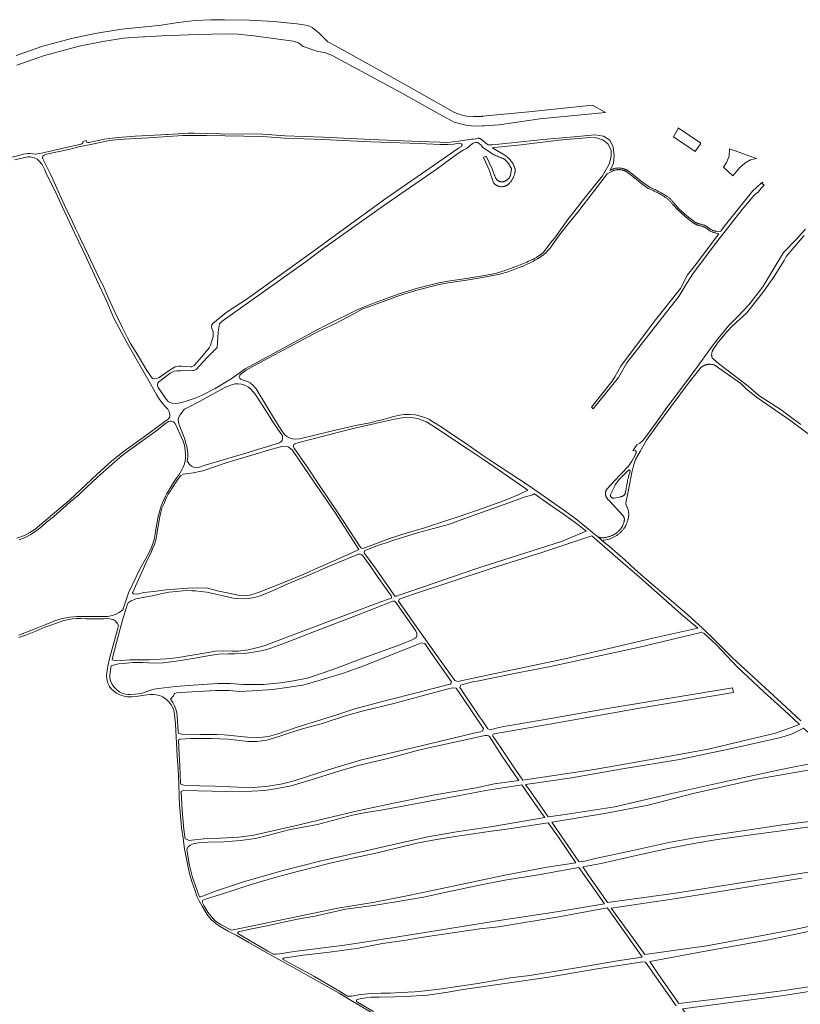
# Model space of a CAD drawing. Extents: x 146402 to 164798, y 455483 to 464134.
# Tile 25 of 256: x 152080 to 152788, y 458606 to 459498. Entities that reach past the tile are written whole.
import ezdxf

# ---------------------------------------------------------------- set-up
doc = ezdxf.new("R2010")
doc.units = 0
doc.header["$LTSCALE"] = 0.2
for name, color, linetype, lineweight in [('B-XX-VH-VERHARDING_ASFALT-GV', 252, 'CONTINUOUS', 18), ('B-XX-VH-VERHARDING_BETONSTRAATSTEEN-GV', 252, 'CONTINUOUS', 18), ('B-XX-VH-VERHARDING_FUNDERING_ZAND-GV', 252, 'CONTINUOUS', 18)]:
    doc.layers.add(name, color=color, linetype=linetype, lineweight=lineweight)

msp = doc.modelspace()

# ---------------------------------------------------------------- linework, layer by layer
at = {"layer": 'B-XX-VH-VERHARDING_ASFALT-GV'}
msp.add_lwpolyline([(152077.803, 459457.029), (152102.608, 459465.595), (152134.324, 459474.082), (152155.519, 459478.334), (152174.362, 459481.298), (152192.074, 459482.512), (152193.481, 459482.609), (152209.105, 459483.394), (152233.097, 459484.416), (152254.137, 459484.959), (152268.237, 459485.334), (152277.942, 459485.109), (152292.418, 459483.566), (152328.195, 459478.809), (152333.044, 459477.293), (152337.25, 459474.006), (152350.633, 459469.462), (152357.018, 459468.356), (152363.65, 459465.695), (152425.148, 459432.353), (152457.527, 459414.451), (152474.278, 459405.39), (152484.639, 459402.663), (152492.619, 459401.789), (152500, 459401.803), (152501.432, 459401.806), (152515.081, 459403), (152551.756, 459408.211), (152611.354, 459414.035), (152599.624, 459420.806), (152541.85, 459414.746), (152509.603, 459411.559), (152500, 459410.595), (152499.502, 459410.545), (152491.509, 459410.324), (152485.313, 459410.784), (152480.174, 459412.01), (152474.367, 459414.17), (152462.693, 459420.6), (152433.379, 459437.253), (152366.488, 459474.46), (152359.693, 459478.08), (152351.741, 459485.991), (152345.317, 459491.209), (152341.655, 459492.993), (152331.615, 459494.297), (152310.734, 459496.409), (152288.667, 459497.658), (152266.091, 459498.153), (152253.432, 459498.124), (152239.491, 459497.499), (152223.992, 459495.565), (152208.413, 459493.104), (152197.273, 459492.104), (152172.508, 459489.54), (152148.701, 459485.64), (152127.378, 459481.102), (152101.304, 459474.098), (152076.937, 459465.673)], dxfattribs=at)
at = {"layer": 'B-XX-VH-VERHARDING_BETONSTRAATSTEEN-GV'}
for points in [[(152697.792, 459386.107), (152677.187, 459400.046), (152677.234, 459399.436), (152673.172, 459391.952), (152692.776, 459378.801), (152697.497, 459385.689)], [(152748.304, 459372.278), (152723.829, 459381.037), (152723.677, 459374.317), (152721.247, 459368.75), (152718.562, 459364.477), (152726.894, 459356.737), (152732.929, 459363.872), (152737.628, 459368.038), (152743.032, 459371.148)]]:
    msp.add_lwpolyline(points, close=True, dxfattribs=at)
at = {"layer": 'B-XX-VH-VERHARDING_FUNDERING_ZAND-GV'}
for points in [[(152788.459, 458862.69), (152771.453, 458878.695), (152726.459, 458919.701), (152711.238, 458935.231), (152699.067, 458946.811), (152685.944, 458958.749), (152645.903, 458993.253), (152638.17, 459000), (152629.284, 459008.201), (152614.908, 459020.722), (152609.712, 459025.029), (152604.106, 459029.676), (152601.705, 459031.665), (152594.142, 459037.966), (152584.449, 459045.882), (152574.584, 459052.945), (152541.175, 459076.346), (152508.995, 459097.256), (152500, 459103.575), (152484.562, 459114.421), (152471.998, 459122.571), (152463.301, 459128.378), (152454.467, 459134.074), (152451.247, 459135.973), (152447.311, 459137.597), (152442.578, 459139.248), (152439.083, 459139.881), (152433.991, 459140.349), (152428.817, 459140.212), (152424.496, 459139.661), (152419.433, 459138.45), (152414.093, 459136.992), (152407.846, 459135.285), (152403.305, 459134.129), (152397.911, 459132.891), (152386.325, 459130.579), (152362.794, 459125.213), (152346.695, 459121.305), (152333.815, 459118.387), (152330.072, 459118.03), (152327.76, 459118.222), (152324.815, 459119.075), (152322.339, 459120.369), (152320.66, 459121.993), (152318.623, 459124.607), (152315.788, 459128.873), (152312.293, 459134.542), (152294.652, 459163.687), (152292.01, 459166.577), (152289.203, 459169.026), (152286.754, 459170.182), (152283.093, 459171.475), (152280.617, 459172.328), (152279.736, 459173.154), (152279.406, 459174.585), (152279.901, 459175.961), (152281.17, 459177.278), (152285.617, 459180.343), (152293.281, 459184.789), (152350.823, 459215.399), (152366.565, 459222.857), (152383.132, 459231.471), (152387.48, 459234.116), (152391.444, 459236.205), (152401.559, 459239.789), (152424.769, 459248.208), (152441.449, 459253.266), (152460.471, 459258.182), (152468.708, 459259.573), (152483.614, 459261.828), (152500, 459264.358), (152514.021, 459267.067), (152515.656, 459267.514), (152517.287, 459267.975), (152518.914, 459268.452), (152520.537, 459268.944), (152522.154, 459269.452), (152523.767, 459269.975), (152525.375, 459270.513), (152526.977, 459271.067), (152528.574, 459271.635), (152530.166, 459272.218), (152531.753, 459272.817), (152533.333, 459273.43), (152533.444, 459273.474), (152534.744, 459274.001), (152536.038, 459274.542), (152537.326, 459275.098), (152538.607, 459275.669), (152539.882, 459276.255), (152541.15, 459276.855), (152542.411, 459277.47), (152543.665, 459278.098), (152544.911, 459278.741), (152546.151, 459279.399), (152547.383, 459280.07), (152548.606, 459280.755), (152549.822, 459281.455), (152551.03, 459282.168), (152551.442, 459282.415), (152552.122, 459282.862), (152552.794, 459283.323), (152553.456, 459283.796), (152554.109, 459284.283), (152554.753, 459284.782), (152555.386, 459285.294), (152556.009, 459285.818), (152556.622, 459286.354), (152557.224, 459286.903), (152557.815, 459287.462), (152558.395, 459288.034), (152558.964, 459288.617), (152559.521, 459289.21), (152560.066, 459289.815), (152560.6, 459290.43), (152561.121, 459291.056), (152561.63, 459291.692), (152562.126, 459292.337), (152562.609, 459292.992), (152563.08, 459293.657), (152563.142, 459293.747), (152569.727, 459303.019), (152577.849, 459313.545), (152586.021, 459323.324), (152601.496, 459343.215), (152613.085, 459358.412), (152617.643, 459360.97), (152618.077, 459361.16), (152618.516, 459361.335), (152618.962, 459361.495), (152619.412, 459361.641), (152619.867, 459361.77), (152620.326, 459361.885), (152620.789, 459361.983), (152621.255, 459362.066), (152621.723, 459362.133), (152622.194, 459362.185), (152622.666, 459362.22), (152623.138, 459362.24), (152623.611, 459362.243), (152624.084, 459362.231), (152624.557, 459362.202), (152625.028, 459362.157), (152625.497, 459362.097), (152625.964, 459362.021), (152626.429, 459361.929), (152626.889, 459361.821), (152627.346, 459361.698), (152627.799, 459361.56), (152628.246, 459361.406), (152628.688, 459361.237), (152629.124, 459361.054), (152629.554, 459360.855), (152629.977, 459360.643), (152630.392, 459360.416), (152630.799, 459360.175), (152631.198, 459359.921), (152631.475, 459359.733), (152636.196, 459355.962), (152644.384, 459349.414), (152650.148, 459345.23), (152651.268, 459344.769), (152652.382, 459344.294), (152653.49, 459343.803), (152654.591, 459343.298), (152655.685, 459342.779), (152656.773, 459342.245), (152657.853, 459341.697), (152658.926, 459341.134), (152659.991, 459340.558), (152661.049, 459339.967), (152662.099, 459339.363), (152663.14, 459338.744), (152664.174, 459338.112), (152664.753, 459337.75), (152665.306, 459337.411), (152665.85, 459337.059), (152666.386, 459336.694), (152666.912, 459336.315), (152667.429, 459335.924), (152667.935, 459335.52), (152668.432, 459335.103), (152668.918, 459334.675), (152669.394, 459334.234), (152669.859, 459333.782), (152670.312, 459333.319), (152670.754, 459332.845), (152671.183, 459332.36), (152671.601, 459331.864), (152672.007, 459331.358), (152672.4, 459330.843), (152672.444, 459330.783), (152676.961, 459325.678), (152684.066, 459319.334), (152690.834, 459314.03), (152690.973, 459313.937), (152691.258, 459313.746), (152691.69, 459313.476), (152692.131, 459313.219), (152692.58, 459312.976), (152693.036, 459312.747), (152693.499, 459312.533), (152693.969, 459312.333), (152694.444, 459312.148), (152694.926, 459311.978), (152695.412, 459311.823), (152695.903, 459311.684), (152696.398, 459311.56), (152696.897, 459311.452), (152697.398, 459311.359), (152697.903, 459311.282), (152698.008, 459311.268), (152698.509, 459311.126), (152699.005, 459310.969), (152699.497, 459310.797), (152699.983, 459310.609), (152700.463, 459310.407), (152700.936, 459310.19), (152701.403, 459309.959), (152701.862, 459309.713), (152702.313, 459309.454), (152702.757, 459309.181), (152703.192, 459308.894), (152703.617, 459308.594), (152704.034, 459308.281), (152704.44, 459307.955), (152704.836, 459307.617), (152705.145, 459307.34), (152705.657, 459307.045), (152706.178, 459306.765), (152706.706, 459306.499), (152707.241, 459306.247), (152707.782, 459306.01), (152708.33, 459305.787), (152708.884, 459305.58), (152709.443, 459305.387), (152710.007, 459305.21), (152710.575, 459305.048), (152711.148, 459304.902), (152711.725, 459304.771), (152711.86, 459304.742), (152714.272, 459304.113), (152692.254, 459274.875), (152685.875, 459266.754), (152679.411, 459254.479), (152656.625, 459226.021), (152649.541, 459216.51), (152625.372, 459184.062), (152620.013, 459174.535), (152617.446, 459170.655), (152598.664, 459146.981), (152600.379, 459145.5), (152623.344, 459173.863), (152630.896, 459187.167), (152658.862, 459223.086), (152677.852, 459247.167), (152685.264, 459259.237), (152691.353, 459268.622), (152712.372, 459296.909), (152735.49, 459326.254), (152746.649, 459339.282), (152749.856, 459341.814), (152752.859, 459345.642), (152755.311, 459348.159), (152753.487, 459349.538), (152754.212, 459350.964), (152752.482, 459350.094), (152744.8, 459342.64), (152720.366, 459312.205), (152715.981, 459306.382), (152712.203, 459306.203), (152712.045, 459306.236), (152711.5, 459306.36), (152710.967, 459306.496), (152710.437, 459306.647), (152709.912, 459306.812), (152709.391, 459306.992), (152708.876, 459307.185), (152708.365, 459307.392), (152707.861, 459307.613), (152707.363, 459307.847), (152706.871, 459308.095), (152706.387, 459308.356), (152706.03, 459308.561), (152705.825, 459308.746), (152705.396, 459309.112), (152704.953, 459309.466), (152704.5, 459309.807), (152704.037, 459310.133), (152703.563, 459310.445), (152703.081, 459310.743), (152702.589, 459311.025), (152702.089, 459311.293), (152701.582, 459311.544), (152701.066, 459311.78), (152700.544, 459312.001), (152700.015, 459312.205), (152699.48, 459312.392), (152698.94, 459312.563), (152698.313, 459312.741), (152698.115, 459312.767), (152697.648, 459312.838), (152697.192, 459312.922), (152696.74, 459313.021), (152696.29, 459313.133), (152695.844, 459313.26), (152695.403, 459313.4), (152694.966, 459313.555), (152694.534, 459313.723), (152694.108, 459313.904), (152693.688, 459314.098), (152693.273, 459314.306), (152692.866, 459314.527), (152692.466, 459314.76), (152692.073, 459315.006), (152691.715, 459315.245), (152685.029, 459320.485), (152678.026, 459326.739), (152673.61, 459331.728), (152673.599, 459331.743), (152673.189, 459332.282), (152672.76, 459332.817), (152672.319, 459333.341), (152671.864, 459333.853), (152671.397, 459334.355), (152670.918, 459334.845), (152670.427, 459335.323), (152669.924, 459335.788), (152669.41, 459336.241), (152668.885, 459336.681), (152668.349, 459337.108), (152667.803, 459337.522), (152667.247, 459337.922), (152666.681, 459338.308), (152666.105, 459338.681), (152665.543, 459339.025), (152664.963, 459339.388), (152663.915, 459340.029), (152662.856, 459340.657), (152661.789, 459341.272), (152660.714, 459341.872), (152659.631, 459342.458), (152658.54, 459343.03), (152657.442, 459343.587), (152656.337, 459344.13), (152655.225, 459344.658), (152654.106, 459345.171), (152652.98, 459345.669), (152651.848, 459346.153), (152650.884, 459346.549), (152645.293, 459350.607), (152637.132, 459357.134), (152632.365, 459360.942), (152632.023, 459361.174), (152631.584, 459361.454), (152631.133, 459361.72), (152630.674, 459361.971), (152630.205, 459362.207), (152629.73, 459362.426), (152629.247, 459362.63), (152628.757, 459362.816), (152628.262, 459362.987), (152627.761, 459363.14), (152627.255, 459363.276), (152626.745, 459363.395), (152626.231, 459363.497), (152625.714, 459363.582), (152625.194, 459363.648), (152624.673, 459363.698), (152624.15, 459363.729), (152623.626, 459363.743), (152623.102, 459363.739), (152622.578, 459363.718), (152622.056, 459363.679), (152621.535, 459363.622), (152621.017, 459363.547), (152620.501, 459363.455), (152619.988, 459363.346), (152619.48, 459363.22), (152618.976, 459363.076), (152618.477, 459362.915), (152617.984, 459362.738), (152617.498, 459362.544), (152616.973, 459362.314), (152615.378, 459361.419), (152615.943, 459362.16), (152618.643, 459368.15), (152619.249, 459375.13), (152618.483, 459382.579), (152615.207, 459388.848), (152609.574, 459392.539), (152601.754, 459393.749), (152583.076, 459392.001), (152555.01, 459389.423), (152509.07, 459384.597), (152504.891, 459384.689), (152504.374, 459385.056), (152498.734, 459389.739), (152498.428, 459389.909), (152498.114, 459390.065), (152497.794, 459390.207), (152497.468, 459390.333), (152497.136, 459390.445), (152496.799, 459390.541), (152496.459, 459390.622), (152496.44, 459390.626), (152495.677, 459390.701), (152493.801, 459390.201), (152491.612, 459389.826), (152489.945, 459389.784), (152487.987, 459389.593), (152483.749, 459389.056), (152478.52, 459388.038), (152473.346, 459387.35), (152468.062, 459386.965), (152461.182, 459387.02), (152442.715, 459387.736), (152398.737, 459389.524), (152355.281, 459391.588), (152320.825, 459392.772), (152300.569, 459394.258), (152261.885, 459394.821), (152249.545, 459395.001), (152238.372, 459395.249), (152232.923, 459395.276), (152228.106, 459395.111), (152214.429, 459394.093), (152213.689, 459394.051), (152197.118, 459393.102), (152185.036, 459392.524), (152169.556, 459391.396), (152161.74, 459390.543), (152157.034, 459389.745), (152151.447, 459388.506), (152143.163, 459386.772), (152141.897, 459386.827), (152141.236, 459387.24), (152140.879, 459387.791), (152140.659, 459388.561), (152137.576, 459387.818), (152137.686, 459387.295), (152137.411, 459386.47), (152136.998, 459385.919), (152135.87, 459385.424), (152127.916, 459383.442), (152118.532, 459381.323), (152106.56, 459378.681), (152098.551, 459376.782), (152094.423, 459376.397), (152091.905, 459376.534), (152089.786, 459376.878), (152087.626, 459376.933), (152083.497, 459376.218), (152080.305, 459375.475), (152066.847, 459371.76)], [(152075.571, 459371.147), (152085.231, 459373.342), (152087.653, 459373.755), (152089.745, 459373.727), (152093.322, 459373.012), (152096.212, 459371.608), (152097.753, 459370.205), (152100.602, 459366.847), (152102.721, 459362.636), (152104.592, 459358.15), (152112.876, 459341.473), (152120.609, 459324.767), (152125.646, 459314.144), (152130.293, 459304.376), (152140.48, 459282.963), (152149.837, 459262.763), (152159.166, 459242.645), (152165.716, 459227.701), (152172.459, 459214.601), (152177.633, 459205.078), (152191.669, 459180.805), (152196.512, 459172.328), (152204.191, 459158.568), (152206.448, 459154.825), (152209.365, 459151.027), (152212.062, 459147.67), (152214.429, 459145.138), (152215.86, 459142.716), (152216.355, 459140.845), (152216.355, 459139.138), (152215.956, 459137.528), (152214.896, 459136.207), (152211.724, 459133.937), (152192.231, 459119.311), (152175.375, 459107.306), (152163.753, 459098.167), (152150.237, 459085.877), (152125.43, 459062.703), (152106.039, 459046.291), (152094.156, 459036.514), (152089.467, 459033.206), (152084.555, 459030.668), (152077.756, 459028.089)], [(152792.773, 459308.226), (152784.444, 459298.909), (152772.832, 459287.127), (152763.186, 459271.146), (152754.123, 459256.171), (152741.359, 459239.637), (152731.358, 459229.031), (152723.029, 459220.742), (152714.655, 459210.834), (152708.193, 459202.146), (152698.169, 459188.197), (152688.31, 459174.665), (152677.62, 459160.63), (152667.18, 459146.679), (152657.737, 459133.398), (152649.452, 459122.163), (152645.183, 459116.815), (152642.528, 459114.223), (152642.071, 459114.013), (152639.702, 459112.671), (152636.108, 459107.487), (152638.305, 459107.793), (152638.457, 459107.686), (152638.599, 459107.567), (152638.73, 459107.436), (152638.85, 459107.294), (152638.956, 459107.142), (152639.05, 459106.982), (152639.129, 459106.814), (152639.193, 459106.64), (152639.242, 459106.461), (152639.276, 459106.279), (152639.294, 459106.094), (152639.296, 459105.909), (152639.282, 459105.724), (152639.251, 459105.541), (152639.206, 459105.361), (152639.145, 459105.186), (152639.069, 459105.017), (152638.979, 459104.855), (152638.942, 459104.797), (152635.304, 459097.911), (152632.323, 459093.484), (152625.354, 459086.294), (152619.216, 459079.773), (152612.995, 459073.085), (152612.79, 459072.808), (152612.597, 459072.522), (152612.418, 459072.227), (152612.252, 459071.924), (152612.101, 459071.614), (152611.964, 459071.297), (152611.843, 459070.974), (152611.736, 459070.646), (152611.644, 459070.313), (152611.569, 459069.976), (152611.508, 459069.636), (152611.464, 459069.294), (152611.436, 459068.95), (152611.423, 459068.605), (152611.427, 459068.26), (152611.446, 459067.915), (152611.482, 459067.572), (152611.533, 459067.231), (152611.6, 459066.892), (152611.683, 459066.557), (152611.781, 459066.226), (152611.894, 459065.9), (152612.023, 459065.58), (152612.166, 459065.266), (152612.323, 459064.959), (152612.495, 459064.659), (152612.68, 459064.368), (152612.878, 459064.086), (152613.09, 459063.813), (152613.313, 459063.55), (152613.549, 459063.298), (152613.796, 459063.057), (152614.054, 459062.828), (152614.323, 459062.611), (152614.453, 459062.513), (152627.585, 459048.321), (152627.746, 459048.059), (152627.892, 459047.79), (152628.025, 459047.513), (152628.142, 459047.229), (152628.245, 459046.94), (152628.333, 459046.646), (152628.405, 459046.347), (152628.461, 459046.045), (152628.502, 459045.741), (152628.526, 459045.435), (152628.535, 459045.128), (152628.528, 459044.821), (152628.505, 459044.515), (152628.466, 459044.211), (152628.411, 459043.909), (152628.34, 459043.61), (152628.254, 459043.315), (152628.23, 459043.243), (152626.705, 459039.239), (152625.755, 459037.319), (152625.356, 459036.83), (152624.945, 459036.351), (152624.522, 459035.883), (152624.088, 459035.426), (152623.642, 459034.979), (152623.185, 459034.545), (152622.717, 459034.122), (152622.238, 459033.71), (152621.749, 459033.312), (152621.25, 459032.925), (152620.742, 459032.552), (152620.224, 459032.191), (152619.82, 459031.924), (152619.296, 459031.612), (152618.764, 459031.314), (152618.224, 459031.03), (152617.677, 459030.76), (152617.123, 459030.505), (152616.562, 459030.264), (152615.996, 459030.038), (152615.423, 459029.827), (152614.846, 459029.631), (152614.263, 459029.451), (152613.676, 459029.286), (152613.085, 459029.136), (152612.49, 459029.001), (152611.891, 459028.883), (152611.29, 459028.78), (152610.686, 459028.693), (152610.08, 459028.622), (152609.473, 459028.566), (152609.255, 459028.551), (152608.955, 459028.507), (152608.652, 459028.479), (152608.349, 459028.467), (152608.045, 459028.471), (152607.742, 459028.491), (152607.44, 459028.527), (152607.141, 459028.579), (152606.845, 459028.646), (152606.553, 459028.729), (152606.265, 459028.828), (152605.983, 459028.941), (152605.818, 459029.016), (152604.106, 459029.676), (152609.712, 459025.029), (152609.6, 459025.512), (152609.565, 459025.611), (152609.545, 459025.715), (152609.541, 459025.821), (152609.552, 459025.926), (152609.58, 459026.028), (152609.622, 459026.125), (152609.679, 459026.214), (152609.749, 459026.294), (152609.829, 459026.363), (152609.919, 459026.418), (152610.017, 459026.46), (152610.055, 459026.471), (152615.049, 459027.428), (152615.676, 459027.652), (152616.297, 459027.892), (152616.913, 459028.146), (152617.522, 459028.415), (152618.125, 459028.699), (152618.72, 459028.997), (152619.309, 459029.309), (152619.889, 459029.635), (152620.462, 459029.975), (152621.026, 459030.329), (152621.582, 459030.696), (152622.129, 459031.077), (152622.666, 459031.47), (152623.194, 459031.876), (152623.712, 459032.295), (152624.219, 459032.726), (152624.716, 459033.17), (152625.203, 459033.625), (152625.678, 459034.091), (152626.142, 459034.569), (152626.594, 459035.058), (152627.035, 459035.558), (152627.463, 459036.067), (152627.879, 459036.588), (152627.985, 459036.724), (152628.302, 459037.14), (152628.606, 459037.565), (152628.897, 459038), (152629.175, 459038.443), (152629.439, 459038.894), (152629.689, 459039.353), (152629.925, 459039.82), (152630.146, 459040.293), (152630.353, 459040.774), (152630.545, 459041.26), (152630.722, 459041.752), (152630.884, 459042.249), (152631.031, 459042.751), (152631.125, 459043.108), (152631.321, 459043.584), (152631.503, 459044.065), (152631.669, 459044.551), (152631.82, 459045.042), (152631.956, 459045.538), (152632.076, 459046.038), (152632.181, 459046.541), (152632.27, 459047.047), (152632.343, 459047.556), (152632.401, 459048.067), (152632.442, 459048.579), (152632.468, 459049.093), (152632.477, 459049.607), (152632.47, 459050.121), (152632.448, 459050.634), (152632.409, 459051.147), (152632.355, 459051.658), (152632.284, 459052.167), (152632.198, 459052.674), (152632.096, 459053.178), (152631.979, 459053.678), (152631.846, 459054.175), (152631.697, 459054.667), (152631.534, 459055.154), (152631.355, 459055.636), (152631.161, 459056.112), (152630.953, 459056.582), (152630.905, 459056.684), (152630.193, 459057.785), (152630.116, 459058.189), (152630.056, 459058.595), (152630.011, 459059.003), (152629.982, 459059.413), (152629.969, 459059.824), (152629.972, 459060.235), (152629.991, 459060.645), (152630.026, 459061.054), (152630.077, 459061.462), (152630.135, 459061.825), (152631.565, 459068.91), (152633.159, 459076.663), (152635.239, 459087.874), (152637.043, 459095.002), (152638.609, 459099.465), (152642.869, 459106.894), (152648.618, 459116.995), (152658.559, 459130.861), (152670.738, 459147.401), (152687.143, 459169.704), (152698.168, 459183.075), (152698.525, 459183.349), (152698.891, 459183.611), (152699.266, 459183.859), (152699.649, 459184.095), (152700.041, 459184.316), (152700.44, 459184.523), (152700.847, 459184.716), (152701.26, 459184.894), (152701.679, 459185.058), (152702.104, 459185.206), (152702.533, 459185.339), (152702.968, 459185.457), (152703.406, 459185.56), (152703.847, 459185.647), (152704.291, 459185.718), (152704.738, 459185.773), (152705.186, 459185.812), (152705.635, 459185.836), (152706.085, 459185.843), (152706.535, 459185.834), (152706.984, 459185.81), (152707.433, 459185.769), (152707.879, 459185.712), (152708.323, 459185.64), (152708.764, 459185.552), (152709.202, 459185.448), (152709.636, 459185.329), (152710.065, 459185.195), (152710.279, 459185.121), (152710.874, 459184.828), (152734.247, 459168.453), (152738.834, 459163.665), (152748.19, 459155.928), (152779.567, 459134.422), (152845.759, 459085.16)], [(152788.412, 459131.345), (152781.653, 459136.388), (152770.748, 459144.525), (152750.579, 459157.566), (152740.648, 459165.862), (152712.38, 459187.696), (152708.067, 459191.817), (152707.962, 459192.179), (152707.874, 459192.545), (152707.801, 459192.913), (152707.744, 459193.285), (152707.703, 459193.659), (152707.677, 459194.034), (152707.668, 459194.41), (152707.675, 459194.786), (152707.697, 459195.162), (152707.736, 459195.536), (152707.79, 459195.908), (152707.86, 459196.277), (152707.946, 459196.644), (152708.048, 459197.006), (152708.164, 459197.363), (152708.296, 459197.715), (152708.443, 459198.062), (152708.582, 459198.358), (152713.717, 459205.75), (152721.468, 459215.359), (152726.57, 459220.543), (152739.152, 459232.184), (152754.136, 459250.78), (152763.604, 459264.612), (152773.316, 459280.004), (152775.342, 459283.397), (152791.545, 459302.638)], [(152079.903, 459026.757), (152085.155, 459028.766), (152090.215, 459031.54), (152095.992, 459035.442), (152100.25, 459038.662), (152104.681, 459042.63), (152110.814, 459047.565), (152125.581, 459060.718), (152133.775, 459067.621), (152137.215, 459070.704), (152150.563, 459083.143), (152158.571, 459090.491), (152166.525, 459097.427), (152171.011, 459101.225), (152175.992, 459105.215), (152186.56, 459112.948), (152203.761, 459125.058), (152212.54, 459132.021), (152215.209, 459133.837), (152216.723, 459134.332), (152218.347, 459134.167), (152219.723, 459133.589), (152220.934, 459132.598), (152222.062, 459130.232), (152226.988, 459119.388), (152228.53, 459116.003), (152229.355, 459113.444), (152229.933, 459110.637), (152230.429, 459107.417), (152230.649, 459104.527), (152230.511, 459101.197), (152230.181, 459098.307), (152229.576, 459095.528), (152228.447, 459092.5), (152227.594, 459090.657), (152224.842, 459086.006), (152222.255, 459082.263), (152219.723, 459078.685), (152215.402, 459071.419), (152213.723, 459068.832), (152212.402, 459066.3), (152211.191, 459063.603), (152209.815, 459060.246), (152207.916, 459055.787), (152206.953, 459052.127), (152205.632, 459046.733), (152204.944, 459042.715), (152203.843, 459036.137), (152203.238, 459031.844), (152202.495, 459028.239), (152201.091, 459023.092), (152199.412, 459019.102), (152197.734, 459015.166), (152194.455, 459009.272), (152189.042, 459000), (152179.046, 458978.697), (152173.642, 458963.379), (152170.361, 458960.991), (152167.776, 458959.481), (152164.504, 458958.264), (152159.785, 458957.317), (152155.06, 458957.223), (152138.898, 458957.321), (152132.087, 458957.187), (152125.797, 458956.701), (152118.847, 458955.325), (152112.266, 458953.369), (152103.818, 458949.856), (152093.493, 458945.653), (152084.943, 458942.333), (152079.552, 458940.414)], [(152079.526, 458938.32), (152085.734, 458940.328), (152094.918, 458943.856), (152103.039, 458947.454), (152109.473, 458949.809), (152115.913, 458952.146), (152120.132, 458953.56), (152123.364, 458954.227), (152127.74, 458955.032), (152131.596, 458955.412), (152135.749, 458955.502), (152140.595, 458955.242), (152149.152, 458955.098), (152156.592, 458955.227), (152160.41, 458955.334), (152163.144, 458954.881), (152164.971, 458954.4), (152166.83, 458953.293), (152168.601, 458951.113), (152169.854, 458948.951), (152169.031, 458945.585), (152161.763, 458919.121), (152159.955, 458910.445), (152159.277, 458906.08), (152159.103, 458903.003), (152159.277, 458900.69), (152159.503, 458899.108), (152160.25, 458896.865), (152161.798, 458893.891), (152163.276, 458891.805), (152165.206, 458889.84), (152167.97, 458887.719), (152171.065, 458886.137), (152174.978, 458884.867), (152178.003, 458884.45), (152181.95, 458884.346), (152187.619, 458884.972), (152193.565, 458885.911), (152198.555, 458886.397), (152201.555, 458886.536), (152203.963, 458886.319), (152207.093, 458885.554), (152210.049, 458884.372), (152213.804, 458881.729), (152215.787, 458879.66), (152217.751, 458876.965), (152218.864, 458874.948), (152219.612, 458872.983), (152220.203, 458870.809), (152220.759, 458868.306), (152221.646, 458859.681), (152222.376, 458842.502), (152223.107, 458830.748), (152223.837, 458818.89), (152224.446, 458805.971), (152224.933, 458793.626), (152225.28, 458785.801), (152225.732, 458780.585), (152226.776, 458769.318), (152227.089, 458765.771), (152228.132, 458758.468), (152229.801, 458746.679), (152231.505, 458737.707), (152232.966, 458729.987), (152234.287, 458724.353), (152236.304, 458717.05), (152239.295, 458708.426), (152240.964, 458703.627), (152242.859, 458699.628), (152245.606, 458694.568), (152248.649, 458689.439), (152250.875, 458686.17), (152254.109, 458682.345), (152258.317, 458678.693), (152262.055, 458676.241), (152269.149, 458672.103), (152276.661, 458668.313), (152287.893, 458661.601), (152302.082, 458653.637), (152317.835, 458644.909), (152331.223, 458637.467), (152341.83, 458631.659), (152352.228, 458625.869), (152369.859, 458615.784), (152380.743, 458609.247), (152405.782, 458594.502)], [(152808.431, 458773.003), (152771.82, 458768.504), (152737.842, 458763.112), (152692.234, 458756.539), (152668.745, 458752.378), (152636.31, 458745.184), (152602.169, 458737.898), (152590.166, 458734.84), (152587.317, 458735.201), (152573.967, 458754.604), (152562.875, 458770.73), (152612.215, 458779.018), (152650.198, 458786.329), (152691.029, 458796.845), (152748.241, 458809.634), (152783.203, 458815.708), (152805.87, 458819.686)], [(152816.824, 458728.837), (152749.186, 458718.179), (152674.807, 458706.41), (152613.141, 458697.98), (152607.682, 458705.762), (152596.363, 458722.054), (152590.757, 458730.201), (152607.448, 458733.482), (152639.241, 458740.524), (152668.163, 458747.071), (152691.613, 458751.33), (152713.115, 458755.226), (152741.486, 458759.142), (152772.811, 458763.17), (152809.721, 458768.323)], [(152868.363, 458692.006), (152782.915, 458673.603), (152703.35, 458658.773), (152647.217, 458650.737), (152637.606, 458663.962), (152622.809, 458684.201), (152616.631, 458693.007), (152673.64, 458701.292), (152730.298, 458710.466), (152789.542, 458720.104)], [(152839.431, 458628.185), (152771.398, 458617.894), (152708.135, 458609.937), (152677.889, 458606.348), (152659.445, 458632.838), (152651.632, 458644.573), (152700.151, 458653.588), (152758.161, 458663.939), (152815.472, 458675.841)], [(152401.087, 458599.188), (152386.464, 458607.76), (152385.508, 458608.335), (152385.533, 458609.282), (152385.623, 458609.731), (152387.591, 458610.357), (152390.513, 458610.927), (152394.274, 458611.557), (152398.887, 458612.092), (152406.113, 458612.246), (152420.448, 458612.534), (152435.207, 458613.199), (152450.108, 458614.078), (152466.76, 458616.554), (152482.309, 458619.042), (152524.344, 458625.3), (152557.79, 458630.117), (152605.803, 458638.126), (152645.14, 458644.275), (152647.775, 458643.802), (152675.536, 458604.468)]]:
    msp.add_lwpolyline(points, dxfattribs=at)
for points in [[(152228.212, 459393.165), (152232.951, 459393.328), (152238.345, 459393.301), (152249.51, 459393.053), (152300.484, 459392.311), (152320.72, 459390.826), (152355.189, 459389.642), (152398.651, 459387.578), (152442.638, 459385.789), (152461.136, 459385.072), (152468.125, 459385.016), (152473.546, 459385.411), (152478.835, 459386.115), (152480.92, 459385.762), (152481.42, 459384.719), (152480.712, 459383.344), (152478.16, 459381.676), (152460.343, 459369.217), (152412.114, 459336.197), (152371.361, 459306.483), (152346.64, 459288.458), (152286.461, 459245.066), (152267.421, 459232.755), (152262.167, 459228.347), (152255.466, 459222.661), (152254.222, 459220.855), (152254.1, 459220.268), (152254.147, 459219.348), (152254.446, 459218.346), (152255.595, 459215.132), (152255.816, 459213.042), (152255.579, 459210.74), (152255.088, 459208.855), (152254.059, 459206.046), (152253.114, 459203.196), (152251.915, 459200.763), (152245.148, 459192.19), (152238.501, 459184.621), (152236.458, 459183.48), (152235.287, 459183.389), (152230.6, 459183.905), (152227.001, 459184.093), (152224.492, 459184.078), (152222.652, 459183.942), (152221.315, 459183.599), (152216.773, 459180.686), (152206.805, 459173.938), (152204.301, 459172.948), (152201.796, 459172.535), (152200.778, 459172.975), (152198.769, 459175.26), (152195.494, 459180.186), (152185.862, 459196.423), (152180.825, 459204.762), (152177.881, 459209.826), (152173.147, 459219.431), (152165.799, 459234.65), (152160.35, 459246.429), (152155.836, 459257.355), (152153.029, 459262.776), (152149.699, 459269.739), (152144.167, 459281.133), (152142.516, 459284.49), (152135.03, 459300.122), (152133.489, 459303.315), (152130.985, 459308.819), (152128.013, 459314.984), (152124.793, 459321.809), (152120.472, 459330.616), (152115.133, 459342.725), (152110.372, 459353.678), (152107.895, 459358.742), (152103.684, 459367.246), (152101.152, 459371.98), (152100.822, 459373.081), (152101.262, 459374.402), (152102.418, 459375.502), (152104.455, 459376.163), (152113.014, 459378.11), (152118.956, 459379.422), (152128.366, 459381.547), (152133.464, 459382.817), (152143.323, 459384.815), (152151.857, 459386.602), (152157.407, 459387.832), (152162.008, 459388.612), (152169.732, 459389.455), (152185.153, 459390.579), (152197.22, 459391.157), (152214.557, 459392.149)], [(152491.529, 459386.387), (152493.488, 459386.991), (152495.802, 459386.908), (152498.72, 459384.407), (152500, 459382.588), (152508.301, 459376.825), (152509.303, 459376.31), (152510.312, 459375.809), (152511.328, 459375.322), (152512.351, 459374.85), (152513.38, 459374.392), (152514.416, 459373.949), (152515.459, 459373.521), (152516.507, 459373.108), (152517.561, 459372.71), (152518.62, 459372.326), (152518.855, 459372.244), (152519.244, 459371.993), (152519.625, 459371.73), (152519.995, 459371.453), (152520.357, 459371.164), (152520.707, 459370.863), (152521.048, 459370.55), (152521.377, 459370.225), (152521.695, 459369.889), (152522.001, 459369.541), (152522.295, 459369.184), (152522.576, 459368.817), (152522.844, 459368.44), (152523.099, 459368.054), (152523.329, 459367.68), (152525.716, 459364.274), (152525.823, 459364.038), (152525.916, 459363.796), (152525.992, 459363.548), (152526.054, 459363.296), (152526.1, 459363.041), (152526.13, 459362.783), (152526.144, 459362.524), (152526.142, 459362.265), (152526.125, 459362.006), (152526.091, 459361.749), (152526.041, 459361.495), (152526.019, 459361.402), (152525.571, 459358.776), (152525.518, 459358.407), (152525.449, 459358.04), (152525.364, 459357.676), (152525.263, 459357.317), (152525.148, 459356.962), (152525.017, 459356.612), (152524.871, 459356.268), (152524.711, 459355.931), (152524.536, 459355.601), (152524.347, 459355.278), (152524.145, 459354.964), (152523.93, 459354.659), (152523.701, 459354.364), (152523.46, 459354.079), (152523.208, 459353.804), (152522.943, 459353.54), (152522.668, 459353.288), (152522.382, 459353.048), (152522.086, 459352.82), (152521.781, 459352.605), (152521.466, 459352.403), (152521.144, 459352.216), (152520.813, 459352.042), (152520.475, 459351.882), (152520.185, 459351.759), (152519.893, 459351.631), (152519.596, 459351.519), (152519.293, 459351.422), (152518.986, 459351.34), (152518.674, 459351.273), (152518.36, 459351.223), (152518.044, 459351.188), (152517.727, 459351.169), (152517.408, 459351.166), (152517.091, 459351.179), (152516.774, 459351.208), (152516.459, 459351.253), (152516.146, 459351.314), (152515.838, 459351.39), (152515.533, 459351.482), (152515.233, 459351.589), (152514.94, 459351.711), (152514.652, 459351.847), (152514.372, 459351.998), (152514.1, 459352.163), (152513.836, 459352.341), (152513.582, 459352.532), (152513.338, 459352.736), (152513.104, 459352.951), (152512.881, 459353.179), (152512.724, 459353.354), (152512.454, 459353.737), (152512.197, 459354.13), (152511.954, 459354.532), (152511.725, 459354.941), (152511.51, 459355.358), (152511.309, 459355.782), (152511.122, 459356.212), (152510.951, 459356.649), (152510.836, 459356.969), (152508.522, 459362.957), (152503.084, 459374.347), (152500.673, 459373.13), (152505.798, 459361.947), (152509.335, 459352.133), (152510.259, 459349.971), (152510.522, 459349.685), (152510.795, 459349.41), (152511.08, 459349.147), (152511.376, 459348.896), (152511.681, 459348.657), (152511.997, 459348.431), (152512.321, 459348.218), (152512.654, 459348.019), (152512.994, 459347.834), (152513.342, 459347.663), (152513.697, 459347.506), (152514.058, 459347.365), (152514.424, 459347.238), (152514.796, 459347.126), (152515.172, 459347.03), (152515.551, 459346.949), (152515.933, 459346.884), (152516.318, 459346.835), (152516.704, 459346.802), (152517.092, 459346.785), (152517.48, 459346.784), (152517.867, 459346.799), (152518.254, 459346.829), (152518.639, 459346.876), (152519.021, 459346.938), (152519.401, 459347.017), (152519.778, 459347.111), (152520.15, 459347.22), (152520.517, 459347.345), (152520.879, 459347.484), (152521.235, 459347.639), (152521.584, 459347.807), (152521.926, 459347.991), (152522.26, 459348.188), (152522.585, 459348.398), (152522.902, 459348.622), (152523.209, 459348.859), (152523.506, 459349.109), (152523.792, 459349.37), (152524.068, 459349.643), (152524.332, 459349.927), (152524.419, 459350.026), (152524.796, 459350.45), (152525.162, 459350.885), (152525.514, 459351.33), (152525.855, 459351.785), (152526.182, 459352.249), (152526.496, 459352.722), (152526.797, 459353.203), (152527.084, 459353.694), (152527.357, 459354.191), (152527.616, 459354.697), (152527.86, 459355.209), (152528.09, 459355.728), (152528.306, 459356.254), (152528.506, 459356.785), (152528.691, 459357.322), (152528.861, 459357.864), (152529.016, 459358.41), (152529.156, 459358.96), (152529.28, 459359.515), (152529.388, 459360.072), (152529.48, 459360.632), (152529.557, 459361.195), (152529.617, 459361.76), (152529.62, 459361.791), (152529.51, 459362.321), (152529.384, 459362.848), (152529.243, 459363.371), (152529.087, 459363.89), (152528.915, 459364.403), (152528.728, 459364.912), (152528.526, 459365.415), (152528.309, 459365.911), (152528.078, 459366.401), (152527.832, 459366.884), (152527.573, 459367.359), (152527.299, 459367.827), (152527.012, 459368.286), (152526.711, 459368.737), (152526.397, 459369.178), (152526.07, 459369.61), (152526.008, 459369.69), (152525.672, 459370.163), (152525.323, 459370.626), (152524.961, 459371.08), (152524.587, 459371.524), (152524.201, 459371.957), (152523.804, 459372.379), (152523.394, 459372.791), (152522.974, 459373.19), (152522.543, 459373.579), (152522.101, 459373.955), (152521.649, 459374.318), (152521.187, 459374.67), (152520.716, 459375.008), (152520.238, 459375.331), (152509.219, 459381.618), (152508.602, 459382.056), (152510.777, 459382.31), (152535.035, 459384.863), (152568.998, 459388.873), (152593.897, 459390.941), (152602.114, 459391.247), (152609.112, 459389.273), (152613.549, 459385.691), (152616.456, 459380.014), (152616.64, 459374.04), (152614.895, 459367.245), (152608.656, 459356.574), (152593.652, 459337.851), (152577.265, 459317.198), (152565.37, 459300.547), (152561.522, 459295.804), (152560.081, 459293.756), (152555.772, 459288.033), (152555.675, 459287.94), (152555.108, 459287.403), (152554.529, 459286.878), (152553.94, 459286.365), (152553.34, 459285.863), (152552.73, 459285.375), (152552.111, 459284.899), (152551.481, 459284.435), (152550.843, 459283.985), (152550.195, 459283.548), (152549.539, 459283.124), (152548.874, 459282.714), (152548.2, 459282.317), (152547.519, 459281.935), (152546.83, 459281.566), (152546.134, 459281.212), (152545.43, 459280.871), (152544.665, 459280.511), (152543.17, 459279.82), (152541.669, 459279.144), (152540.161, 459278.482), (152538.647, 459277.835), (152537.127, 459277.203), (152535.601, 459276.585), (152534.069, 459275.983), (152532.531, 459275.395), (152530.987, 459274.823), (152529.438, 459274.265), (152527.883, 459273.723), (152527.59, 459273.602), (152526.254, 459273.067), (152524.913, 459272.547), (152523.565, 459272.041), (152522.213, 459271.55), (152520.854, 459271.075), (152519.491, 459270.615), (152518.123, 459270.169), (152516.749, 459269.739), (152515.372, 459269.325), (152513.989, 459268.925), (152512.602, 459268.541), (152511.211, 459268.173), (152509.816, 459267.82), (152508.417, 459267.483), (152500, 459265.85), (152483.391, 459263.286), (152468.475, 459261.029), (152460.164, 459259.625), (152441.05, 459254.685), (152424.304, 459249.608), (152401.049, 459241.172), (152391.884, 459237.732), (152386.848, 459235.448), (152358.666, 459221.467), (152349.282, 459216.734), (152292.561, 459186.075), (152284.827, 459181.589), (152279.158, 459177.681), (152271.948, 459172.728), (152257.416, 459163.811), (152245.802, 459157.866), (152240.408, 459155.334), (152230.363, 459152.224), (152224.171, 459150.463), (152221.364, 459150.16), (152218.309, 459150.628), (152215.199, 459151.922), (152212.942, 459154.178), (152205.842, 459164.884), (152205.209, 459166.618), (152205.181, 459167.636), (152205.512, 459168.902), (152206.448, 459169.975), (152208.594, 459171.407), (152216.75, 459177.632), (152220.462, 459179.453), (152222.592, 459179.884), (152226.147, 459180.03), (152231.501, 459180.104), (152235.266, 459180.001), (152237.106, 459180.054), (152238.066, 459180.31), (152240.409, 459181.192), (152249.952, 459191.693), (152259.391, 459201.127), (152260.008, 459209.763), (152260.139, 459215.179), (152261.402, 459222.578), (152263.805, 459225.013), (152289.747, 459243.453), (152339.906, 459278.933), (152355.211, 459290.494), (152411.341, 459330.302), (152457.927, 459362.395), (152475.19, 459375.031), (152479.284, 459378.027), (152482.429, 459379.774), (152485.88, 459381.655), (152489.132, 459384.407)], [(152275.522, 459167.963), (152278.054, 459168.211), (152281.521, 459167.715), (152284.356, 459166.752), (152287.604, 459164.963), (152290.273, 459162.817), (152293.851, 459158.744), (152301.557, 459146.717), (152311.051, 459131.883), (152316.528, 459123.874), (152318.484, 459121.004), (152318.592, 459118.563), (152318.097, 459116.691), (152317.436, 459115.701), (152315.723, 459114.668), (152285.255, 459105.351), (152248.5, 459094.238), (152242.254, 459092.197), (152237.778, 459092.485), (152235.919, 459093.354), (152234.295, 459095.005), (152233.305, 459096.436), (152232.162, 459097.922), (152232.658, 459101.252), (152232.823, 459105.16), (152232.548, 459107.527), (152231.86, 459111.215), (152231.034, 459113.994), (152230.236, 459116.829), (152229.053, 459120.324), (152225.42, 459129.489), (152224.69, 459131.828), (152224.305, 459133.562), (152224.003, 459135.901), (152224.305, 459137.25), (152225.736, 459140.029), (152228.048, 459143.194), (152229.699, 459145.121), (152232.562, 459146.744), (152244.01, 459152.414), (152265.532, 459164.33), (152269.192, 459166.119), (152272.302, 459167.247)], [(152334.56, 459115.368), (152381.376, 459127.183), (152409.288, 459133.589), (152420.131, 459136.176), (152427.121, 459137.387), (152431.249, 459137.773), (152434.827, 459137.717), (152441.168, 459136.813), (152449.064, 459133.6), (152455.823, 459129.554), (152487.231, 459108.655), (152500, 459100.016), (152506.626, 459095.533), (152540.86, 459071.805), (152532.22, 459067.612), (152519.729, 459062.326), (152501.493, 459055.713), (152478.887, 459048.001), (152467.416, 459044.235), (152447.267, 459037.726), (152430.781, 459032.825), (152416.503, 459028.312), (152402.822, 459023.077), (152391.384, 459018.92), (152389.555, 459019.446), (152367.703, 459052.691), (152352.209, 459075.809), (152340.843, 459092.9), (152329.201, 459109.88), (152328.569, 459110.926), (152328.431, 459111.834), (152328.926, 459113.017), (152329.88, 459113.8)], [(152246.162, 459089.317), (152268.271, 459096.719), (152308.927, 459108.791), (152317.945, 459111.261), (152323.541, 459110.981), (152327.279, 459108.185), (152343.31, 459084.698), (152366.483, 459050.812), (152387.741, 459017.956), (152379.546, 459013.921), (152347.866, 459000), (152341.39, 458997.154), (152327.017, 458991.139), (152314.322, 458985.826), (152297.451, 458979.325), (152293.834, 458978.169), (152289.962, 458976.984), (152285.795, 458976.101), (152278.348, 458976.416), (152269.76, 458978.24), (152260.944, 458980.155), (152250.453, 458982.825), (152241.754, 458983.248), (152232.705, 458982.872), (152213.071, 458981.504), (152201.924, 458980.021), (152192.915, 458978.831), (152188.193, 458977.666), (152185.852, 458977.455), (152183.413, 458977.862), (152182.426, 458978.662), (152192.238, 459000), (152195.864, 459008.291), (152199.029, 459014.564), (152200.727, 459018.545), (152202.443, 459022.626), (152203.884, 459027.907), (152204.645, 459031.6), (152205.254, 459035.92), (152206.352, 459042.477), (152207.03, 459046.442), (152208.337, 459051.776), (152209.27, 459055.324), (152211.132, 459059.696), (152212.503, 459063.04), (152213.687, 459065.677), (152214.957, 459068.112), (152216.615, 459070.666), (152217.835, 459072.592), (152221.016, 459077.611), (152223.342, 459081.052), (152226.397, 459085.042), (152228.488, 459086.253), (152230.757, 459086.643), (152237.497, 459087.344)], [(152632.576, 459090.025), (152632.699, 459090.04), (152632.823, 459090.039), (152632.946, 459090.022), (152633.065, 459089.989), (152633.18, 459089.941), (152633.287, 459089.879), (152633.386, 459089.804), (152633.473, 459089.716), (152633.549, 459089.618), (152633.612, 459089.511), (152633.66, 459089.397), (152633.694, 459089.278), (152633.711, 459089.155), (152633.713, 459089.031), (152633.699, 459088.908), (152633.669, 459088.787), (152633.653, 459088.742), (152632.501, 459085.239), (152632.158, 459083.815), (152631.83, 459082.386), (152631.519, 459080.954), (152631.223, 459079.519), (152630.942, 459078.081), (152630.677, 459076.639), (152630.428, 459075.195), (152630.195, 459073.748), (152630.091, 459073.069), (152629.562, 459070.068), (152629.525, 459069.794), (152629.473, 459069.522), (152629.405, 459069.253), (152629.322, 459068.989), (152629.224, 459068.73), (152629.111, 459068.477), (152628.984, 459068.231), (152628.842, 459067.993), (152628.687, 459067.763), (152628.519, 459067.543), (152628.339, 459067.333), (152628.146, 459067.133), (152627.943, 459066.945), (152627.729, 459066.769), (152627.505, 459066.606), (152627.273, 459066.456), (152627.032, 459066.319), (152626.783, 459066.197), (152626.528, 459066.089), (152626.267, 459065.996), (152626.001, 459065.919), (152625.731, 459065.857), (152625.458, 459065.81), (152625.414, 459065.804), (152619.213, 459064.572), (152619.003, 459064.536), (152618.791, 459064.516), (152618.578, 459064.511), (152618.365, 459064.523), (152618.153, 459064.55), (152617.944, 459064.594), (152617.74, 459064.652), (152617.54, 459064.727), (152617.346, 459064.815), (152617.159, 459064.918), (152616.981, 459065.035), (152616.811, 459065.165), (152616.652, 459065.307), (152616.505, 459065.461), (152616.369, 459065.625), (152616.245, 459065.799), (152616.136, 459065.982), (152616.04, 459066.173), (152615.959, 459066.37), (152615.892, 459066.573), (152615.841, 459066.78), (152615.806, 459066.99), (152615.788, 459067.182), (152616.077, 459067.891), (152619.753, 459075.736), (152620.182, 459076.427), (152620.625, 459077.111), (152621.081, 459077.786), (152621.55, 459078.451), (152622.033, 459079.107), (152622.528, 459079.754), (152623.036, 459080.39), (152623.556, 459081.017), (152624.088, 459081.633), (152624.633, 459082.239), (152625.189, 459082.834), (152625.757, 459083.418), (152625.844, 459083.506), (152631.901, 459089.527), (152631.965, 459089.632), (152632.043, 459089.729), (152632.133, 459089.815), (152632.232, 459089.889), (152632.341, 459089.949), (152632.456, 459089.995)], [(152545.431, 459067.564), (152547.13, 459068.266), (152558.906, 459060.025), (152574.108, 459049.34), (152586.219, 459040.683), (152593.769, 459034.513), (152593.848, 459034.451), (152571.503, 459025.251), (152505.825, 459004.37), (152492.994, 459000), (152425.25, 458976.927), (152422.046, 458975.628), (152420.528, 458975.611), (152419.188, 458977.517), (152403.385, 459000), (152393.298, 459014.079), (152392.692, 459015.043), (152393.244, 459016.924), (152397.956, 459018.886), (152404.711, 459021.523), (152412.41, 459023.953), (152419.369, 459026.424), (152441.822, 459033.216), (152469.076, 459040.744), (152489.613, 459048.097), (152516.146, 459057.481), (152538.582, 459065.772)], [(152553.838, 459015.335), (152598.9, 459030.479), (152627.561, 459005.438), (152633.915, 459000), (152641.891, 458993.174), (152663.979, 458973.482), (152682.223, 458957.502), (152695.031, 458946.663), (152654.481, 458937.601), (152574.642, 458918.81), (152521.439, 458907.662), (152480.105, 458898.839), (152478.153, 458898.405), (152476.673, 458898.587), (152474.83, 458899.125), (152459.979, 458919.79), (152440.122, 458947.75), (152423.687, 458971.119), (152424.21, 458972.638), (152424.398, 458972.857), (152438.332, 458977.672), (152505.806, 459000), (152508.795, 459000.989)], [(152385.995, 459013.211), (152387.048, 459013.784), (152388.525, 459013.76), (152389.361, 459013.685), (152390.597, 459013.008), (152391.758, 459011.893), (152400.193, 459000), (152404.536, 458993.878), (152417.075, 458975.997), (152417.269, 458974.794), (152417.44, 458973.865), (152417.012, 458973.739), (152414.591, 458973.034), (152407.839, 458970.621), (152377.114, 458959.151), (152332.055, 458942.057), (152305.947, 458932.028), (152303.258, 458930.995), (152295.107, 458928.738), (152287.351, 458926.942), (152278.773, 458925.764), (152272.798, 458925.747), (152265.339, 458926.178), (152257.472, 458925.699), (152252.814, 458924.993), (152238.361, 458922.392), (152222.308, 458919.633), (152213.088, 458918.986), (152197.871, 458917.829), (152187.211, 458918.041), (152180.268, 458918.013), (152171.815, 458917.371), (152168.273, 458917.074), (152164.021, 458917.815), (152164.354, 458919.799), (152167.936, 458933.779), (152173.587, 458953.827), (152178.003, 458968.328), (152178.583, 458969.729), (152181.242, 458971.305), (152183.389, 458972.436), (152185.642, 458973.099), (152201.912, 458976.374), (152208.325, 458977.913), (152215.504, 458979.182), (152222.439, 458979.907), (152228.09, 458980.495), (152231.364, 458980.662), (152236.245, 458980.407), (152239.637, 458980.369), (152244.268, 458979.881), (152250.073, 458979.351), (152261.881, 458976.541), (152273.773, 458973.708), (152282.303, 458973.161), (152287.506, 458973.416), (152293.039, 458974.35), (152297.432, 458975.791), (152307.458, 458979.579), (152323.415, 458986.739), (152326.912, 458988.193), (152343.108, 458994.928), (152354.891, 459000), (152363.418, 459003.67), (152380.708, 459011.005)], [(152418.627, 458971.059), (152419.874, 458971.154), (152420.755, 458970.547), (152421.553, 458969.471), (152425.017, 458964.791), (152439.568, 458944.244), (152440.404, 458942.111), (152440.429, 458939.682), (152439.811, 458938.31), (152438.923, 458937.494), (152436, 458936.062), (152424.925, 458931.628), (152392.282, 458919.627), (152364.232, 458909.28), (152341.314, 458901.463), (152326.59, 458898.463), (152316.839, 458897.152), (152301.321, 458895.5), (152285.996, 458895.519), (152282.451, 458895.523), (152271.445, 458896.352), (152260.292, 458896.384), (152245.718, 458895.442), (152221.512, 458893.629), (152206.198, 458891.92), (152201.905, 458891.25), (152190.548, 458887.554), (152185.289, 458886.971), (152180.403, 458886.571), (152178.299, 458886.606), (152176.299, 458886.919), (152173.604, 458887.58), (152171.048, 458888.727), (152168.214, 458890.727), (152166.127, 458892.744), (152164.11, 458895.456), (152162.754, 458898.412), (152162.093, 458901.09), (152161.937, 458903.472), (152162.146, 458906.654), (152163.126, 458912.49), (152166.329, 458913.456), (152169.795, 458914.221), (152174.226, 458914.68), (152182.888, 458915.412), (152191.907, 458915.532), (152201.444, 458914.947), (152210.41, 458915.226), (152222.257, 458916.855), (152237.127, 458919.257), (152250.847, 458921.464), (152260.634, 458923.131), (152269.284, 458923.349), (152275.347, 458923.269), (152284.038, 458923.609), (152297.609, 458925.876), (152304.442, 458927.392), (152308.055, 458928.6), (152311.317, 458929.69), (152321.245, 458933.23), (152343.631, 458942.122), (152384.831, 458957.798), (152409.519, 458967.453)], [(152642.331, 458929.367), (152697.855, 458942.783), (152700.467, 458942.059), (152712.003, 458931.389), (152730.921, 458911.723), (152755.098, 458888.822), (152776.971, 458868.85), (152787.352, 458859.249), (152765.663, 458851.524), (152733.953, 458843.949), (152704.653, 458837.076), (152663.183, 458829.312), (152601.038, 458818.497), (152536.391, 458808.771), (152529.385, 458818.869), (152519.283, 458834.117), (152511.111, 458846.271), (152509.312, 458848.82), (152509.341, 458849.979), (152509.42, 458850.545), (152511.981, 458851.229), (152520.954, 458852.815), (152567.494, 458860.956), (152644.014, 458874.35), (152727.49, 458888.486), (152726.706, 458892.435), (152613.254, 458873.829), (152556.768, 458863.899), (152519.382, 458857.568), (152511.179, 458855.609), (152507.134, 458854.496), (152506.353, 458854.876), (152504.584, 458855.521), (152503.982, 458856.374), (152500, 458862.557), (152497.275, 458866.271), (152479.283, 458892.816), (152479.981, 458894.496), (152480.395, 458895.08), (152481.787, 458895.548), (152492.18, 458898.175), (152495.118, 458898.682), (152533.464, 458906.333), (152561.434, 458911.978)], [(152443.155, 458932.878), (152444.457, 458933.324), (152445.791, 458933.039), (152447.521, 458932.836), (152453.147, 458924.526), (152471.888, 458898.004), (152471.174, 458896.54), (152470.503, 458895.792), (152467.059, 458894.981), (152437.6, 458887.387), (152416.256, 458882.004), (152385.16, 458873.803), (152367.055, 458867.667), (152354.163, 458863.788), (152331, 458856.694), (152314.266, 458850.726), (152305.769, 458848.363), (152300.511, 458847.76), (152292.496, 458847.137), (152286.688, 458847.723), (152274.584, 458849.046), (152265.765, 458849.983), (152259.044, 458850.246), (152244.29, 458850.196), (152226.955, 458850.669), (152225.05, 458851.141), (152223.994, 458851.517), (152223.941, 458852.874), (152223.42, 458861.916), (152223.142, 458867.028), (152222.69, 458869.879), (152221.959, 458873.113), (152220.742, 458876.104), (152219.038, 458879.199), (152216.865, 458882.224), (152219.695, 458885.462), (152220.261, 458886.711), (152220.971, 458887.34), (152222.474, 458888.174), (152225.969, 458888.264), (152258.072, 458890.153), (152270.163, 458890.1), (152279.921, 458889.377), (152291.098, 458889.728), (152309.442, 458890.907), (152322.471, 458892.733), (152336.983, 458895.042), (152352.735, 458899.574), (152373.07, 458905.465), (152393.053, 458912.804), (152424.006, 458925.192), (152437.941, 458930.527)], [(152467.603, 458891.415), (152472.637, 458892.459), (152475.97, 458892.225), (152479.923, 458886.632), (152500, 458856.911), (152500.876, 458855.704), (152500.374, 458854.524), (152499.978, 458853.83), (152499.449, 458853.296), (152498.22, 458852.721), (152492.108, 458851.562), (152443.061, 458839.741), (152390.166, 458827.178), (152359.947, 458818.24), (152329.966, 458808.509), (152318.525, 458805.623), (152303.874, 458803.062), (152291.598, 458802.285), (152278.168, 458802.563), (152257.844, 458803.288), (152243.694, 458803.761), (152233.615, 458804.084), (152228.993, 458804.317), (152226.245, 458805.113), (152226.184, 458806.084), (152225.385, 458821.941), (152224.741, 458832.148), (152224.239, 458845.169), (152225.217, 458845.803), (152226.103, 458846.126), (152235.427, 458846.514), (152254.287, 458846.666), (152269.334, 458846.024), (152277.162, 458845.096), (152287.052, 458843.895), (152295.405, 458843.968), (152304.292, 458845.234), (152313.44, 458847.851), (152327.807, 458852.801), (152337.598, 458855.721), (152353.486, 458859.815), (152376.594, 458867.567), (152391.986, 458871.584), (152419.56, 458878.369)], [(152786.797, 458853.898), (152790.938, 458856.053), (152801.967, 458846.224), (152820.692, 458828.337), (152820.036, 458828.139), (152805.626, 458825.385), (152769.286, 458818.26), (152716.325, 458806.806), (152672.633, 458796.981), (152620.007, 458784.856), (152572.827, 458777.451), (152559.505, 458775.617), (152543.017, 458799.22), (152539.031, 458804.966), (152580.495, 458811.095), (152626.894, 458819.07), (152678.477, 458827.554), (152726.016, 458837.678), (152770.469, 458847.646), (152780.169, 458850.547)], [(152501.989, 458849.31), (152504.013, 458849.506), (152505.285, 458849.005), (152506.231, 458848.33), (152517.558, 458831.069), (152532.611, 458808.801), (152532.714, 458808.654), (152521.662, 458807.022), (152510.765, 458805.452), (152494.046, 458802.027), (152456.62, 458795.505), (152419.144, 458788.17), (152388.043, 458781.475), (152357.642, 458774.183), (152328.53, 458767.204), (152309.891, 458762.975), (152292.537, 458759.156), (152278.791, 458757.345), (152256.983, 458755.933), (152247.134, 458755.57), (152236.18, 458754.429), (152233.953, 458754.209), (152232.042, 458754.956), (152230.356, 458755.581), (152229.14, 458764.145), (152227.714, 458781.463), (152226.642, 458798.724), (152228.35, 458799.605), (152268.035, 458798.661), (152290.77, 458798.893), (152302.526, 458799.641), (152311.78, 458800.907), (152326.503, 458803.6), (152347.584, 458810.137), (152371.368, 458817.57), (152389.555, 458822.691), (152413.992, 458828.652), (152444.406, 458836.779), (152497.957, 458848.314)], [(152510.671, 458800.623), (152535.558, 458804.613), (152542.913, 458794.161), (152554.302, 458777.755), (152556.264, 458774.945), (152508.868, 458766.852), (152476.18, 458762.055), (152450.324, 458757.596), (152424.548, 458751.631), (152391.328, 458744.318), (152352.33, 458735.561), (152319.075, 458726.853), (152284.049, 458716.923), (152257.723, 458708.362), (152245.903, 458703.844), (152244.643, 458703.239), (152243.441, 458702.994), (152241.399, 458707.913), (152239.26, 458713.912), (152237.069, 458720.762), (152234.339, 458731.438), (152232.322, 458742.045), (152231.696, 458746.332), (152233.148, 458748.579), (152234.747, 458750.026), (152237.464, 458751.265), (152242.221, 458752.099), (152250.771, 458752.746), (152265.297, 458752.896), (152280.604, 458754.042), (152294.125, 458756.136), (152306.229, 458758.991), (152324.358, 458763.937), (152350.277, 458768.739), (152381.956, 458777.226), (152392.638, 458779.352), (152411.391, 458782.369), (152464.855, 458792.207), (152502.977, 458799.386)], [(152519.957, 458764.263), (152559.477, 458770.342), (152568.699, 458757.134), (152584.495, 458733.938), (152558.447, 458729.908), (152521.567, 458723.151), (152474.38, 458713.223), (152434.441, 458704.64), (152402.36, 458698.283), (152368.617, 458692.76), (152316.442, 458681.965), (152279.773, 458674.377), (152278.333, 458674.115), (152275.171, 458673.48), (152272.29, 458672.931), (152262.994, 458677.798), (152260.264, 458679.502), (152257.882, 458681.188), (152254.787, 458684.318), (152250.805, 458689.36), (152247.293, 458695.185), (152245.666, 458698.439), (152245.913, 458699.368), (152246.295, 458700.085), (152249.643, 458701.377), (152263.375, 458705.517), (152274.29, 458709.119), (152290.114, 458714.338), (152310.735, 458720.471), (152325.225, 458724.332), (152347.451, 458730.125), (152361.869, 458733.519), (152383.165, 458738.579), (152403.185, 458742.858), (152421.882, 458747.107), (152440.272, 458751.685), (152454.909, 458754.59), (152474.978, 458757.677), (152507.607, 458762.522)], [(152548.832, 458722.819), (152587.309, 458729.845), (152600.588, 458710.917), (152610.398, 458696.885), (152566.996, 458689.68), (152514.965, 458681.808), (152459.036, 458672.703), (152396.405, 458662.795), (152374.636, 458659.348), (152328.986, 458653.514), (152315.701, 458651.551), (152312.694, 458651.31), (152310.382, 458651.118), (152305.316, 458653.89), (152277.965, 458669.798), (152278.116, 458670.933), (152278.506, 458671.398), (152282.491, 458672.247), (152289.161, 458673.918), (152302.715, 458676.518), (152332.146, 458682.785), (152347.877, 458685.757), (152375.733, 458692.088), (152400.938, 458695.173), (152430.378, 458700.065), (152446.406, 458702.884), (152464.125, 458706.689), (152495.783, 458713.278), (152520.221, 458718.227)], [(152568.981, 458685.038), (152613.021, 458693.132), (152614.08, 458691.617), (152631.225, 458667.622), (152642.214, 458652.025), (152644.718, 458648.323), (152622.194, 458645.148), (152595.971, 458640.629), (152563.198, 458635.033), (152542.743, 458631.886), (152524.835, 458629.607), (152495.638, 458624.602), (152477.195, 458621.788), (152460.486, 458619.508), (152447.727, 458617.917), (152438.53, 458617.015), (152425.711, 458616.532), (152416.041, 458615.757), (152408.11, 458615.799), (152399.675, 458615.568), (152388.891, 458614.6), (152380.983, 458613.126), (152379.522, 458613.13), (152377.439, 458613.19), (152368.085, 458618.819), (152346.907, 458631.112), (152328.58, 458641.162), (152318.646, 458646.597), (152319.826, 458647.416), (152320.764, 458647.715), (152327.357, 458648.708), (152337.338, 458650.257), (152361.235, 458652.984), (152387.314, 458656.629), (152409.099, 458660.74), (152430.595, 458663.949), (152443.911, 458666.156), (152497.455, 458674.025), (152514.362, 458675.982)], [(152681.212, 458601.575), (152770.987, 458613.429), (152899.775, 458633.547), (152988.195, 458648.33), (153000, 458650.087), (153005.203, 458650.862), (153017.701, 458652.705), (153035.003, 458654.12), (153037.171, 458653.805), (153039.287, 458652.896), (153027.497, 458613.274), (153025.304, 458609.914), (153023.443, 458609.22), (153010.75, 458607.871), (153000, 458606.26), (152926.522, 458595.254), (152848.307, 458584.164), (152783.196, 458575.065), (152709.398, 458564.701), (152707.493, 458565.311), (152692.854, 458585.742), (152684.796, 458596.428)]]:
    msp.add_lwpolyline(points, close=True, dxfattribs=at)

doc.saveas('drawing.dxf')
